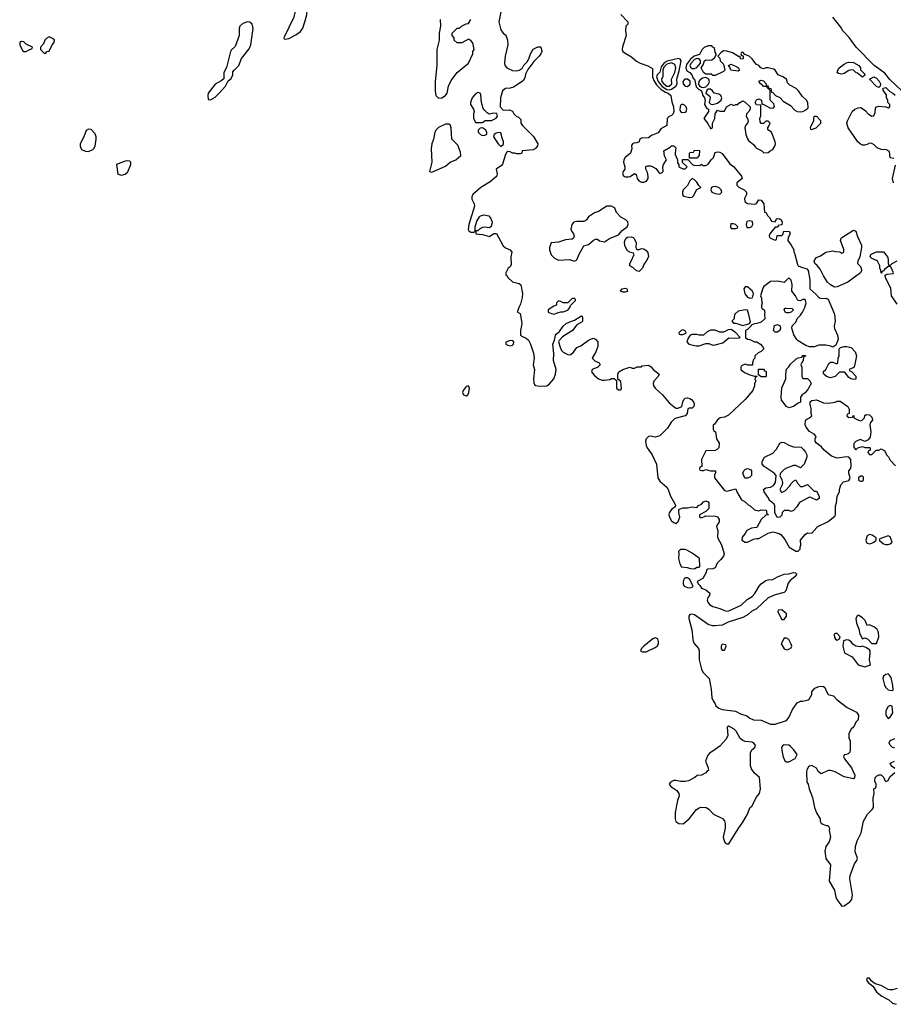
# Model space of a CAD drawing. Header units: inches. Extents: x 2792272 to 2951639, y 860504 to 1033803.
# Tile 1 of 209: x 2930394 to 2937976, y 865860 to 874407. Entities that reach past the tile are written whole.
import ezdxf

# ---------------------------------------------------------------- set-up
doc = ezdxf.new("R2010")
doc.units = ezdxf.units.IN
doc.header["$MEASUREMENT"] = 0
doc.layers.add('C9836', color=7, linetype='Continuous')
doc.layers.add('C9837', color=7, linetype='Continuous')

msp = doc.modelspace()

# ---------------------------------------------------------------- linework, layer by layer
at = {"layer": 'C9836', "color": 4}
for points, elevation in [([(2936444.7, 870000), (2936454.4, 869974.4), (2936451.6, 869911.6), (2936486, 869850), (2936507.7, 869770), (2936502, 869750), (2936479.3, 869720.7), (2936446, 869690), (2936430.7, 869649.3), (2936410, 869642), (2936363.6, 869636.4), (2936354, 869630), (2936352, 869610), (2936323.6, 869556.4), (2936274, 869530), (2936282, 869510), (2936296.9, 869496.9), (2936311.6, 869471.6), (2936350, 869458), (2936384.7, 869430), (2936381, 869410), (2936367.3, 869392.7), (2936360.5, 869370), (2936366.4, 869350), (2936380.5, 869330), (2936410, 869313.7), (2936470, 869296.4), (2936510, 869279.5), (2936530, 869274.4), (2936550, 869276.4), (2936655.2, 869324.8), (2936706.6, 869373.4), (2936750, 869399.3), (2936773.5, 869426.5), (2936812, 869490), (2936829.7, 869510.3), (2936870, 869539.3), (2936890, 869545.5), (2936930, 869547.7), (2936970, 869570.4), (2937030, 869595.3), (2937070, 869598.4), (2937110, 869608), (2937127.1, 869607.1), (2937135.9, 869595.9), (2937136.3, 869590), (2937122, 869570), (2937079.5, 869540.5), (2937063.4, 869516.6), (2937044.4, 869450), (2937030, 869434), (2936950, 869416.2), (2936890, 869389.6), (2936790, 869294.3), (2936747.9, 869272.1), (2936715.6, 869244.4), (2936670, 869218.3), (2936542.6, 869177.4), (2936490, 869151.2), (2936430, 869144.5), (2936405.8, 869145.8), (2936370, 869158.4), (2936250, 869240.5), (2936230, 869247.3), (2936210, 869245.2), (2936201.6, 869230), (2936201.3, 869210), (2936228.5, 869110), (2936234.9, 869030), (2936240.3, 869010), (2936250.4, 868990), (2936284.9, 868950), (2936292.2, 868930), (2936290.3, 868850), (2936310.3, 868770.3), (2936323.6, 868743.6), (2936377.3, 868690), (2936395.1, 868595.1), (2936401.6, 868521.6), (2936413.4, 868493.4), (2936430.7, 868470), (2936436, 868450), (2936461, 868430), (2936490, 868419.5), (2936605.3, 868405.3), (2936650, 868381.6), (2936704.1, 868364.1), (2936730, 868344.9), (2936762, 868330), (2936830, 868327.3), (2936910, 868291.3), (2936950, 868291), (2937050, 868324), (2937069, 868350), (2937101.2, 868418.8), (2937141.5, 868478.5), (2937170, 868491.3), (2937190, 868491.3), (2937236.4, 868503.6), (2937246, 868510), (2937268, 868550), (2937270, 868574), (2937296.4, 868603.6), (2937330, 868618), (2937350, 868621), (2937370, 868618), (2937382, 868610), (2937395.3, 868575.3), (2937411, 868551), (2937456.8, 868536.8), (2937490, 868504.7), (2937576.9, 868436.9), (2937655.3, 868395.3), (2937674, 868370), (2937672, 868330), (2937652, 868310), (2937632, 868270), (2937611.1, 868248.8), (2937591.3, 868210), (2937591.3, 868170), (2937602, 868150), (2937602, 868070), (2937598, 868050), (2937584.7, 868035.3), (2937570, 868028), (2937550, 868026), (2937544.7, 868010), (2937552, 867990), (2937613.4, 867913.4), (2937641, 867850), (2937638, 867830), (2937630, 867818), (2937550, 867834), (2937470, 867879), (2937430, 867889), (2937410, 867888.7), (2937350, 867862), (2937322.7, 867882.7), (2937308.7, 867910), (2937270, 867932.7), (2937250, 867929), (2937238.8, 867921.2), (2937224.5, 867895.5), (2937221.4, 867878.6), (2937226.8, 867790), (2937238, 867770), (2937246.8, 867730), (2937275.8, 867655.8), (2937290.8, 867570), (2937310, 867522), (2937342, 867470), (2937342, 867450), (2937350, 867434), (2937363.6, 867423.6), (2937392.7, 867412.7), (2937410, 867412), (2937422, 867390), (2937418, 867370), (2937431.3, 867310), (2937418, 867270), (2937390.5, 867229.5), (2937380.5, 867190), (2937390, 867124.7), (2937431, 867070), (2937418, 866930), (2937466.8, 866850), (2937476, 866790), (2937486, 866770), (2937530, 866711.3), (2937550, 866716), (2937598, 866750), (2937616.3, 866770), (2937621.6, 866810), (2937598.7, 866950), (2937600.5, 866979.5), (2937639.5, 867080.5), (2937659.3, 867110), (2937665.2, 867130), (2937644.7, 867184.7), (2937649.3, 867230.7), (2937662, 867278), (2937696.2, 867350), (2937716.2, 867450), (2937751.8, 867510), (2937792, 867550), (2937804.5, 867570), (2937801.2, 867650), (2937808.7, 867690), (2937808, 867730), (2937822, 867738), (2937827.3, 867752.7), (2937828, 867770), (2937816.4, 867796.4), (2937818, 867830), (2937830, 867842), (2937850, 867852), (2937870, 867852), (2937894, 867830), (2937902, 867802), (2937910, 867794), (2937930, 867802), (2937945.2, 867834.8), (2937990, 867872)], 4), ([(2936791.1, 870000), (2936790, 869998), (2936746.4, 869993.6), (2936705.4, 869974.6), (2936690, 869946), (2936663.6, 869916.4), (2936662, 869890), (2936690, 869872), (2936710, 869872), (2936763.1, 869896.9), (2936790, 869904.7), (2936810, 869904.7), (2936890, 869951), (2936930, 869961), (2936986.4, 869946.4), (2936998.8, 869938.8), (2937034, 869894), (2937071.3, 869830), (2937130, 869794), (2937150, 869794), (2937167.3, 869812.7), (2937167.3, 869827.3), (2937174.6, 869845.4), (2937169.3, 869890.7), (2937210, 869938), (2937230, 869952), (2937270, 869951.3), (2937312.5, 870000)], 8), ([(2937990, 868085.2), (2937970, 868089.2), (2937949, 868110), (2937939, 868130), (2937949, 868150), (2937990, 868167.7)], 4), ([(2937990, 867908), (2937958, 867930), (2937949, 867950), (2937960.2, 867959.8), (2937986, 867970)], 4), ([(2938010, 865997.2), (2937970, 865986), (2937950, 865985.2), (2937930, 865989), (2937870, 866023.7), (2937819, 866039), (2937784.7, 866064.7), (2937770, 866088), (2937750, 866086), (2937744.7, 866070), (2937758, 866050), (2937799.3, 866019.3), (2937830.4, 865970), (2937850.5, 865950), (2937877.3, 865930), (2937938.4, 865898.4), (2937970, 865870.5), (2938000.4, 865860.4)], 4)]:
    msp.add_lwpolyline(points, dxfattribs=dict(at, elevation=elevation))
for points, elevation in [([(2937770, 869938), (2937750, 869926), (2937738, 869890), (2937742, 869870), (2937750, 869862), (2937770, 869858), (2937790, 869864.7), (2937808.4, 869871.6), (2937826, 869890), (2937826, 869910), (2937793.6, 869933.6)], 8), ([(2937930, 869928), (2937858, 869902), (2937854, 869890), (2937890, 869858), (2937910, 869851.3), (2937930, 869851.3), (2937950, 869858), (2937967.3, 869872.7), (2937950, 869918)], 8), ([(2936168.9, 869808.8), (2936130, 869808.7), (2936111.3, 869790), (2936114.8, 869770), (2936110.8, 869730), (2936123.5, 869683.5), (2936138, 869658), (2936187.3, 869652.7), (2936216.4, 869643.6), (2936250, 869642), (2936270, 869654), (2936290, 869654), (2936298, 869662), (2936295.3, 869730), (2936230, 869778), (2936183.1, 869803.1)], 4), ([(2936190, 869562), (2936170, 869562), (2936158, 869550), (2936151.1, 869528.8), (2936151, 869510), (2936161, 869490), (2936190, 869477.3), (2936210, 869476), (2936230, 869482), (2936238, 869490), (2936236.4, 869496.4), (2936208, 869550)], 4), ([(2937010, 869286), (2936978, 869282), (2936974, 869270), (2937002, 869210), (2937010, 869202), (2937030, 869202), (2937048, 869230), (2937048, 869250)], 8), ([(2937676.5, 869236.5), (2937664, 869236), (2937650.9, 869209.1), (2937656.3, 869170), (2937678.8, 869110), (2937682.8, 869082.8), (2937710, 869034), (2937730, 869042), (2937752, 869032), (2937790, 868992), (2937830, 868992), (2937851.8, 869050), (2937847, 869090), (2937835.1, 869115.1), (2937813.8, 869133.8), (2937770, 869154), (2937750, 869148), (2937731.8, 869191.8), (2937710, 869215.3)], 8), ([(2937490, 869078), (2937470, 869078), (2937462, 869070), (2937465.4, 869045.4), (2937474, 869030), (2937490, 869022), (2937510, 869034), (2937515.3, 869050)], 8), ([(2935910, 869041.2), (2935890, 869032.7), (2935811.3, 868970), (2935792, 868950), (2935782, 868930), (2935799.6, 868919.6), (2935830, 868921), (2935910, 868957.3), (2935925.2, 868970), (2935938, 868990), (2935939.3, 869010), (2935932.1, 869032.1)], 4), ([(2936490, 868986), (2936482, 868970), (2936482, 868950), (2936490, 868934), (2936510, 868934), (2936526, 868970), (2936522, 868982)], 8), ([(2937050, 869038), (2937030, 869038), (2937002, 868990), (2937030, 868944.7), (2937050, 868938), (2937070, 868942), (2937090, 868954), (2937095.3, 868970), (2937090, 868986), (2937068.4, 869028.4)], 8), ([(2937570, 869024), (2937544.7, 869015.3), (2937538, 868970), (2937552, 868910), (2937618, 868878), (2937670, 868806.8), (2937730, 868791), (2937770, 868804.7), (2937778, 868810), (2937769, 868850), (2937775.3, 868910), (2937775.3, 868930), (2937770, 868938), (2937739, 868959), (2937710, 868968.7), (2937690, 868964), (2937650, 868968.7), (2937625.6, 868985.6), (2937610, 869008), (2937590, 869022)], 8), ([(2937930, 868728), (2937910, 868722), (2937890.9, 868709.1), (2937884, 868690), (2937898.8, 868630), (2937910, 868611.3), (2937930, 868591.3), (2937970, 868584.7), (2937974, 868590), (2937973.2, 868626.8), (2937956.5, 868696.5), (2937940.4, 868720.4)], 8), ([(2937950, 868455.3), (2937930, 868446), (2937911.6, 868408.4), (2937912, 868370), (2937930, 868342), (2937950, 868352), (2937973.2, 868390), (2937967.3, 868447.3)], 8), ([(2936550, 868275.1), (2936533.4, 868266.6), (2936538.5, 868190), (2936522.2, 868157.8), (2936470, 868101.6), (2936410, 868057.2), (2936379.6, 868040.4), (2936363.5, 868016.5), (2936344.7, 867970), (2936370, 867914), (2936371, 867890), (2936358, 867882), (2936350, 867868.7), (2936310, 867848.7), (2936272.7, 867847.3), (2936254, 867830), (2936199.8, 867800.2), (2936170, 867793.2), (2936130, 867793.2), (2936090, 867804), (2936070, 867802.7), (2936041, 867790), (2936031, 867770), (2936046, 867750), (2936096, 867716), (2936115.5, 867690), (2936118.4, 867670), (2936103.7, 867630), (2936084, 867524), (2936082.8, 867470), (2936090, 867446), (2936114, 867430), (2936151.9, 867428.1), (2936205.2, 867470), (2936268.2, 867551.8), (2936290, 867566), (2936308.3, 867571.7), (2936351, 867570), (2936374.7, 867554.7), (2936414.8, 867510), (2936493.1, 867473.1), (2936512, 867452), (2936517.1, 867430), (2936517.1, 867390), (2936498.8, 867310), (2936511.1, 867271.2), (2936519.6, 867259.6), (2936530, 867252), (2936550, 867252), (2936630, 867384.7), (2936670, 867441), (2936709.3, 867510), (2936730, 867564.7), (2936750, 867584.7), (2936785.6, 867654.4), (2936816, 867690), (2936824, 867730), (2936815.3, 867830), (2936768.9, 867868.8), (2936744.7, 867904.7), (2936735.3, 867930), (2936736.4, 868043.6), (2936748, 868070), (2936775.3, 868090), (2936779, 868110), (2936764, 868130), (2936750, 868137), (2936690, 868141.2), (2936670, 868149.2), (2936648.2, 868168.2), (2936612.8, 868230), (2936595.1, 868250)], 4), ([(2937030, 868114), (2937015.3, 868104.7), (2937006.8, 868090), (2937010.7, 868050), (2937020.7, 868010), (2937035.3, 867975.3), (2937050, 867964.7), (2937070, 867964.7), (2937124.7, 867995.3), (2937142, 868030), (2937113.2, 868070), (2937080.9, 868100.9), (2937070, 868109)], 4)]:
    msp.add_lwpolyline(points, close=True, dxfattribs=dict(at, elevation=elevation))
at = {"layer": 'C9837', "color": 4}
for points, elevation in [([(2932830, 874588), (2932810, 874588), (2932790, 874578), (2932770.9, 874549.1), (2932767.3, 874530), (2932780.5, 874470), (2932773, 874430), (2932686.8, 874250), (2932690, 874242), (2932699.6, 874239.6), (2932730, 874244.9), (2932790, 874275.5), (2932830, 874305.5), (2932850, 874334.8), (2932869.4, 874389.4), (2932886, 874450), (2932889.2, 874490), (2932863.1, 874563.1), (2932850, 874578)], 4), ([(2932370, 874389.2), (2932330, 874374), (2932304.7, 874350), (2932298, 874330), (2932298, 874270), (2932265.4, 874174.6), (2932230, 874142), (2932222.8, 874130), (2932187.7, 873992.3), (2932166, 873950), (2932164.7, 873895.3), (2932144, 873876), (2932090, 873848.7), (2932031, 873770), (2932026, 873750), (2932030, 873714), (2932050, 873711.3), (2932070, 873722.8), (2932090, 873734.8), (2932125.2, 873770), (2932179, 873830), (2932202, 873878), (2932230, 873896), (2932245.2, 873930), (2932245.2, 873954.8), (2932255.3, 873970), (2932297.2, 874010), (2932319, 874070), (2932385.4, 874154.6), (2932400.7, 874190), (2932421.6, 874330), (2932412, 874370), (2932390, 874386)], 4), ([(2930410, 874218), (2930394, 874210), (2930394, 874190), (2930419.6, 874139.6), (2930430, 874132), (2930450, 874132), (2930470, 874142), (2930502, 874158), (2930506, 874170), (2930450, 874195.3), (2930430, 874214)], 4), ([(2930650, 874258), (2930630, 874248), (2930612, 874230), (2930602, 874198), (2930574, 874170), (2930574, 874150), (2930610, 874114), (2930622, 874118), (2930628.4, 874131.6), (2930650, 874134), (2930675.3, 874190), (2930694, 874210), (2930695.3, 874230), (2930690, 874238)], 4), ([(2936400.4, 874180.4), (2936370, 874179.5), (2936334.4, 874165.6), (2936314.1, 874145.9), (2936294.8, 874105.2), (2936249, 874091), (2936216.2, 874063.8), (2936181.5, 874018.5), (2936175.5, 873990), (2936184.1, 873964.1), (2936210.7, 873950), (2936228.4, 873930), (2936240.2, 873900.2), (2936250.3, 873890), (2936264.5, 873824.5), (2936284.1, 873804.1), (2936311.8, 873790), (2936321.5, 873750), (2936337.4, 873730), (2936342.6, 873710), (2936337.6, 873670), (2936357.5, 873637.5), (2936371, 873630), (2936372, 873610), (2936332, 873550), (2936366.8, 873506.8), (2936370, 873494), (2936382, 873482), (2936390, 873462), (2936396.4, 873463.6), (2936406, 873470), (2936406, 873510), (2936428, 873550), (2936428.7, 873591.3), (2936450, 873622), (2936470, 873614), (2936510, 873614), (2936528.9, 873651.1), (2936570, 873674), (2936590, 873662), (2936608.4, 873671.6), (2936627.3, 873672.7), (2936636.4, 873683.6), (2936670, 873702), (2936690, 873692), (2936734, 873650), (2936734, 873630), (2936722, 873610), (2936702, 873590), (2936698, 873570), (2936712, 873550), (2936716.9, 873523.1), (2936712, 873510), (2936692, 873490), (2936686, 873470), (2936694.8, 873410), (2936710, 873372), (2936718.8, 873358.8), (2936763.6, 873323.6), (2936779.6, 873299.6), (2936790, 873292), (2936834, 873270), (2936852.7, 873252.7), (2936890, 873254), (2936906, 873270), (2936930, 873282), (2936948.7, 873310), (2936953.2, 873330), (2936950, 873346), (2936918, 873430), (2936886, 873450), (2936886, 873470), (2936896.4, 873483.6), (2936906, 873510), (2936890, 873526), (2936870, 873526), (2936850, 873506), (2936830, 873506), (2936820.4, 873520.4), (2936818, 873550), (2936827.3, 873572.7), (2936826, 873666), (2936788.4, 873668.4), (2936778, 873690), (2936789, 873711), (2936810, 873721), (2936831.3, 873710), (2936834, 873674), (2936846, 873674), (2936910, 873638), (2936936.4, 873643.6), (2936946, 873654), (2936938, 873678), (2936908.7, 873710), (2936906, 873790), (2936902, 873802), (2936886, 873810), (2936882, 873822), (2936868, 873828), (2936850, 873828.7), (2936840.4, 873840.4), (2936822, 873850), (2936810, 873874), (2936830, 873882), (2936850, 873878), (2936872, 873850), (2936874, 873834), (2936890, 873832), (2936894, 873814), (2936912, 873810), (2936918, 873778), (2936930, 873774), (2936954, 873750), (2936990, 873732), (2937020.7, 873700.7), (2937083.5, 873663.5), (2937122.5, 873622.5), (2937142, 873610), (2937170, 873607.3), (2937190, 873611), (2937216.4, 873623.6), (2937238, 873642), (2937234, 873690), (2937224, 873710), (2937184.1, 873744.1), (2937153.2, 873790), (2937133.2, 873810), (2937079.3, 873839.3), (2937059, 873859), (2937048, 873890), (2937018, 873910), (2936975.3, 873930), (2936950, 873968), (2936938, 873978), (2936890, 873989), (2936870, 873988.7), (2936850, 873982), (2936826, 873990), (2936808.7, 874008.7), (2936790, 874018), (2936770, 874038), (2936750, 874068), (2936726, 874090), (2936686, 874106), (2936670, 874126), (2936658, 874122), (2936654, 874110), (2936658, 874098), (2936674, 874094), (2936674, 874070), (2936670, 874066), (2936650, 874068), (2936647.3, 874087.3), (2936632.7, 874087.3), (2936580.2, 874120.2), (2936530, 874135.3), (2936503.6, 874136.4), (2936479.6, 874120.4), (2936454, 874090), (2936470, 874074), (2936472, 874050), (2936502, 874022), (2936514, 873970), (2936503.6, 873956.4), (2936430, 873922), (2936410, 873924), (2936395.3, 873935.3), (2936350, 873934.7), (2936339.8, 873939.8), (2936329, 873949), (2936309.8, 873990), (2936325.1, 874014.9), (2936337.6, 874050), (2936350, 874059.5), (2936384.7, 874055.3), (2936400.1, 874059.9), (2936422.9, 874077.1), (2936438, 874102), (2936438, 874110), (2936430, 874126), (2936424, 874164), (2936409, 874170)], 12), ([(2936111.5, 874071.5), (2936013.7, 874046.3), (2935987.7, 874032.3), (2935961.1, 873998.9), (2935948.5, 873951.5), (2935927.8, 873930), (2935920.2, 873910), (2935936.6, 873870), (2935970, 873827.9), (2936010, 873801.7), (2936030, 873799.1), (2936050, 873803.8), (2936088.6, 873830), (2936099.8, 873850), (2936098.3, 873890), (2936117.6, 873962.4), (2936134, 874050), (2936124.8, 874064.8)], 12), ([(2936050, 874032.1), (2936010, 874021.9), (2935983.8, 873996.2), (2935974.9, 873970), (2935976, 873910), (2935964.6, 873890), (2935967.5, 873870), (2935984.4, 873850), (2936010, 873830.4), (2936030, 873829.4), (2936052.8, 873850), (2936052.2, 873890), (2936080.9, 873950), (2936089.9, 873990), (2936079.3, 874019.3)], 16), ([(2936270, 874070.5), (2936250, 874060.5), (2936220.5, 874030), (2936211, 874010), (2936215, 873995), (2936230, 873985.2), (2936250, 873984.2), (2936270, 873992.8), (2936302, 874030), (2936303.4, 874050), (2936290, 874068.1)], 16), ([(2936630, 873962), (2936566, 873970), (2936556.4, 873996.4), (2936546, 874010), (2936570, 874022), (2936630, 873992), (2936642, 873970)], 12), ([(2937710, 873909), (2937664, 873944), (2937649.4, 873949.4), (2937629.2, 873969.2), (2937613.2, 873973.2), (2937590, 873966), (2937550, 873939), (2937530, 873934), (2937501.2, 873941.2), (2937489.2, 873950), (2937494, 873970), (2937506, 873990), (2937550, 874022), (2937570, 874033.4), (2937590, 874038), (2937630, 874034.9), (2937678, 874010), (2937691.3, 873990), (2937692, 873972), (2937730, 873934), (2937730, 873926)], 8), ([(2936167.9, 873892.1), (2936148.9, 873871.1), (2936152.8, 873850), (2936170, 873830.3), (2936190, 873827.4), (2936212.9, 873847.1), (2936213.7, 873873.7), (2936191, 873891)], 12), ([(2936350, 873905.6), (2936319.2, 873900.8), (2936296.4, 873883.6), (2936289, 873871), (2936285.7, 873845.7), (2936293.1, 873833.1), (2936310, 873821.6), (2936330, 873819.2), (2936350, 873824), (2936373.2, 873846.8), (2936380.2, 873870), (2936376, 873890)], 16), ([(2937850, 873818), (2937830, 873828), (2937768, 873890), (2937806, 873910), (2937830, 873901), (2937853, 873873), (2937864.7, 873850), (2937862, 873830)], 8), ([(2934370, 873775.1), (2934350, 873765.2), (2934322, 873730), (2934305.5, 873690), (2934307.7, 873670), (2934331.3, 873630), (2934338, 873610), (2934332, 873590), (2934332.7, 873552.7), (2934350, 873514), (2934410, 873514), (2934432.7, 873532.7), (2934490, 873532), (2934530, 873552), (2934542, 873570), (2934534, 873594), (2934510, 873597.2), (2934468.4, 873588.4), (2934450, 873598), (2934425.2, 873625.2), (2934417.2, 873637.2), (2934402.7, 873690), (2934395.9, 873755.9), (2934390, 873768.7)], 4), ([(2936390, 873803.7), (2936370, 873803.5), (2936361.9, 873798.1), (2936350.2, 873770), (2936382.6, 873742.6), (2936386.7, 873730), (2936378.5, 873690), (2936382.6, 873682.6), (2936393.7, 873673.7), (2936410, 873670.1), (2936450, 873683), (2936481.9, 873710), (2936486.7, 873730), (2936479.9, 873750), (2936462.2, 873762.2), (2936421.6, 873770), (2936407.6, 873790)], 16), ([(2936146.6, 873673.4), (2936130, 873664.5), (2936125, 873655), (2936124.1, 873624.1), (2936130.3, 873610.3), (2936143.2, 873603.2), (2936170, 873603.8), (2936177, 873610), (2936184, 873630), (2936178.3, 873650), (2936165.2, 873665.2)], 12), ([(2937310, 873566), (2937290, 873566), (2937284.7, 873555.3), (2937284.7, 873530), (2937254, 873470), (2937258, 873458), (2937270, 873454), (2937290, 873462), (2937306, 873470), (2937346, 873510), (2937346, 873530), (2937326, 873550), (2937322, 873562)], 12), ([(2930990, 873458), (2930970, 873446), (2930951.3, 873390), (2930918, 873330), (2930918, 873310), (2930930, 873282), (2930965.4, 873265.4), (2930990, 873264.7), (2931030, 873282), (2931038, 873290), (2931048, 873310), (2931059, 873370), (2931059, 873390), (2931050, 873418), (2931013.6, 873453.6)], 4), ([(2934090, 873500.7), (2934027.9, 873472.1), (2934007.3, 873450), (2933996.3, 873430), (2933984.4, 873370), (2933970.4, 873330), (2933964.9, 873290), (2933970.6, 873170), (2933952, 873090), (2933970, 873084), (2934090, 873137.3), (2934129.6, 873170.4), (2934178, 873190), (2934221.2, 873230), (2934218.9, 873258.9), (2934198, 873318), (2934145.2, 873370), (2934139.5, 873470), (2934132.3, 873490), (2934119.1, 873499.1)], 4), ([(2934410, 873468), (2934390, 873466), (2934372.7, 873447.3), (2934372, 873430), (2934392, 873410), (2934410, 873401), (2934430, 873404.7), (2934447.3, 873412.7), (2934448, 873430), (2934438, 873450)], 4), ([(2934550, 873428), (2934530, 873422), (2934512, 873410), (2934504.7, 873390), (2934546.8, 873330), (2934570, 873307.3), (2934593.6, 873326.4), (2934594, 873350), (2934584, 873370), (2934570, 873426)], 4), ([(2936206, 873206), (2936206, 873250), (2936210, 873254), (2936242, 873258), (2936250, 873274), (2936292.7, 873272.7), (2936291.1, 873228.9), (2936270, 873206)], 8), ([(2931330, 873182), (2931310, 873179), (2931234, 873150), (2931246, 873066), (2931278, 873058), (2931310, 873066.8), (2931333.6, 873086.4), (2931358, 873150), (2931358, 873170), (2931350, 873178)], 4), ([(2936230, 873028), (2936210, 873008), (2936190.8, 872969.2), (2936151, 872930), (2936146, 872910), (2936146.8, 872886.8), (2936156, 872876), (2936210, 872862.8), (2936230, 872866), (2936242, 872878), (2936270, 872934), (2936306, 872950), (2936288, 872968), (2936270, 872998), (2936250, 873018)], 8), ([(2936430, 872959.3), (2936410, 872957.2), (2936398, 872950), (2936392, 872930), (2936402, 872910), (2936430, 872898), (2936470, 872892), (2936488, 872910), (2936482, 872930), (2936462, 872950)], 8), ([(2935530, 872788), (2935490, 872788), (2935418, 872742), (2935382, 872730), (2935330, 872695.3), (2935310, 872668), (2935290, 872655.3), (2935230, 872656), (2935202, 872650), (2935184.7, 872630), (2935178, 872590), (2935186, 872570), (2935201, 872550), (2935206, 872530), (2935201, 872510), (2935190, 872501.2), (2935130, 872497.2), (2935070, 872475.3), (2935006, 872470), (2934991, 872430), (2934991, 872410), (2935006.4, 872366.4), (2935036.9, 872336.9), (2935070, 872321), (2935166, 872326), (2935210, 872311.3), (2935230, 872322), (2935249.3, 872370.7), (2935290, 872444.7), (2935330, 872456), (2935370, 872491.3), (2935390, 872502), (2935410, 872502), (2935427.1, 872487.1), (2935470, 872478.8), (2935512.5, 872507.5), (2935590, 872540.7), (2935623.3, 872576.7), (2935666, 872610), (2935676, 872630), (2935671.7, 872651.7), (2935654, 872670), (2935612.3, 872692.3), (2935574.6, 872734.6), (2935558, 872770), (2935550, 872778)], 8), ([(2936730, 872662), (2936705.4, 872654.6), (2936698, 872630), (2936704.7, 872604.7), (2936730, 872604.7), (2936748.4, 872611.6), (2936758, 872630), (2936755.3, 872655.3)], 8), ([(2936590, 872635.3), (2936565.4, 872634.6), (2936562, 872610), (2936570, 872594), (2936610, 872594), (2936622, 872598), (2936626, 872610), (2936606, 872630)], 8), ([(2937467, 872087), (2937430, 872106.6), (2937403.7, 872130), (2937370, 872184), (2937342.5, 872242.5), (2937314.8, 872274.8), (2937295.3, 872290), (2937288.9, 872311.1), (2937294.6, 872325.4), (2937310, 872342), (2937343.1, 872356.9), (2937390, 872390.8), (2937450, 872402), (2937470, 872394), (2937511.6, 872391.6), (2937530, 872382), (2937546, 872390), (2937547.3, 872412.7), (2937519, 872490), (2937524, 872510), (2937537, 872523), (2937630, 872580.7), (2937650.4, 872570.4), (2937664.4, 872524.4), (2937700.4, 872450), (2937700.4, 872430), (2937684.9, 872350), (2937666.8, 872310), (2937666, 872290), (2937690, 872264.7), (2937697.3, 872250), (2937699.1, 872230), (2937690, 872209.3), (2937582.8, 872130), (2937490, 872089.3)], 8), ([(2935750, 872414), (2935770, 872414), (2935790, 872422), (2935810, 872418), (2935830, 872404.7), (2935846.4, 872386.4), (2935851, 872350), (2935831, 872310), (2935812.8, 872287.2), (2935800.5, 872250), (2935770, 872220.7), (2935746.5, 872226.5), (2935715.1, 872255.1), (2935688.7, 872270), (2935689, 872290), (2935702, 872310), (2935726, 872370), (2935722, 872382), (2935690, 872388), (2935670, 872402), (2935650, 872438), (2935643.7, 872470), (2935647, 872490), (2935657.2, 872510), (2935670, 872520.7), (2935702.8, 872522.8), (2935717.3, 872517.3), (2935727.1, 872507.1), (2935744.7, 872470), (2935742, 872430)], 4), ([(2935630, 872040.9), (2935608.7, 872050), (2935622, 872070), (2935650, 872075.5), (2935664.7, 872070), (2935670, 872049), (2935650, 872040.9)], 4), ([(2936710, 872088.7), (2936690, 872088), (2936678, 872070), (2936686.8, 872026.8), (2936710, 871998), (2936730, 871991.3), (2936750, 871994), (2936756.4, 872003.6), (2936762, 872030), (2936752.5, 872052.5)], 8), ([(2935210, 871986), (2935190, 871986), (2935151.6, 871948.4), (2935110, 871949), (2935090, 871962), (2935070, 871968), (2935052, 871950), (2935052, 871930), (2935030, 871922), (2934982, 871890), (2934982, 871870), (2935010, 871856), (2935030, 871851), (2935070, 871864.7), (2935090, 871871.3), (2935110, 871871), (2935150, 871884.9), (2935169, 871910), (2935173.6, 871926.4), (2935218, 871970), (2935218, 871978)], 8), ([(2936690, 871888), (2936630, 871878), (2936602, 871850), (2936594, 871830), (2936594, 871810), (2936574, 871790), (2936590, 871774), (2936610, 871774), (2936670, 871752), (2936710, 871764.7), (2936728.7, 871771.3), (2936735.3, 871784.7), (2936720.4, 871860.4), (2936710, 871886)], 8), ([(2937070, 871862), (2937050, 871864), (2937038, 871870), (2937028.9, 871891.1), (2937038, 871902), (2937050, 871904.7), (2937099.6, 871899.6), (2937111.1, 871888.9), (2937090, 871868.7)], 8), ([(2936150, 871715.3), (2936134, 871710), (2936114, 871690), (2936118, 871678), (2936130, 871674), (2936150, 871674), (2936170, 871682), (2936178, 871690), (2936170, 871706)], 8), ([(2936570, 871718), (2936543.6, 871716.4), (2936503.6, 871696.4), (2936470, 871694), (2936430, 871712.7), (2936390, 871712.7), (2936361.4, 871698.6), (2936330, 871668.7), (2936290, 871668.7), (2936270, 871675.3), (2936230, 871675.3), (2936214, 871670), (2936196.9, 871643.1), (2936184.7, 871610), (2936202, 871590), (2936264.7, 871575.3), (2936290, 871576), (2936350, 871596), (2936375.3, 871595.3), (2936410, 871582), (2936430, 871584.7), (2936496.5, 871603.5), (2936550, 871644.7), (2936630, 871642), (2936646, 871650), (2936608, 871690)], 8), ([(2936950, 871695.3), (2936935.3, 871710), (2936946, 871754), (2936970, 871762), (2936994, 871750), (2936998, 871730), (2936990, 871709), (2936970, 871695.3)], 8), ([(2934650, 871621.2), (2934612.7, 871607.3), (2934612, 871590), (2934630, 871581), (2934650, 871576), (2934670, 871582.8), (2934679, 871590), (2934682, 871610), (2934670, 871619)], 4), ([(2937635.3, 871284.7), (2937608, 871290), (2937590, 871302), (2937560.4, 871340.4), (2937548.4, 871348.4), (2937510, 871348), (2937470, 871309), (2937430, 871299.3), (2937395.3, 871310), (2937373.2, 871330), (2937366, 871350), (2937390, 871372), (2937416.4, 871423.6), (2937430, 871434), (2937450, 871434), (2937476.4, 871423.6), (2937490, 871422), (2937493.6, 871426.4), (2937498, 871470), (2937506, 871490), (2937506, 871550), (2937518, 871562), (2937548.9, 871571.1), (2937568.9, 871571.1), (2937610, 871561), (2937644.5, 871524.5), (2937656, 871490), (2937638, 871402), (2937632.7, 871387.3), (2937594, 871370), (2937598, 871358), (2937612.7, 871352.7), (2937650, 871314), (2937650, 871288)], 8), ([(2937070, 871039), (2937050, 871049), (2937005.4, 871105.4), (2937002.7, 871130), (2937009.3, 871210.7), (2937042, 871290), (2937042, 871330), (2937050, 871374), (2937070, 871394), (2937083.1, 871416.9), (2937130, 871462), (2937150, 871472), (2937182, 871478), (2937190, 871492), (2937210, 871494), (2937212.7, 871487.3), (2937198, 871482), (2937194, 871450), (2937183.6, 871436.4), (2937174, 871410), (2937182, 871390), (2937182, 871310), (2937190, 871294), (2937232.7, 871292.7), (2937252.7, 871272.7), (2937262, 871250), (2937236.9, 871203.1), (2937210.7, 871169.3), (2937184.7, 871150), (2937171.3, 871130), (2937170, 871086), (2937150, 871078), (2937110, 871049.2)], 8), ([(2936830, 871306), (2936806, 871326), (2936807.3, 871372.7), (2936850, 871374), (2936858, 871358), (2936872.7, 871352.7), (2936874, 871310), (2936870, 871306)], 8), ([(2934290, 871228), (2934270, 871224), (2934242, 871190), (2934237.3, 871170), (2934246, 871150), (2934270, 871142.8), (2934282, 871150), (2934293.2, 871170), (2934299, 871210)], 4), ([(2937170, 870518), (2937130, 870538), (2937110, 870538), (2937050, 870515.3), (2937030, 870502), (2936998, 870470), (2936992, 870450), (2937010, 870414), (2937014.8, 870390), (2937011.1, 870368.8), (2936992, 870330), (2937002, 870310), (2937010, 870302), (2937040.4, 870319.6), (2937079, 870361), (2937090, 870382), (2937110, 870402), (2937130, 870414), (2937143.6, 870383.6), (2937170, 870354), (2937190, 870354), (2937231.6, 870371.6), (2937290, 870314), (2937310, 870314), (2937331.6, 870271.6), (2937331.6, 870251.6), (2937310, 870238), (2937260.4, 870260.4), (2937250, 870262), (2937230, 870255.3), (2937162.8, 870217.2), (2937139.8, 870180.2), (2937110, 870148), (2937090, 870138), (2937070, 870148), (2937030, 870148), (2937012, 870130), (2937010, 870106), (2936990, 870088), (2936967.3, 870087.3), (2936948, 870130), (2936948.9, 870188.8), (2936943.1, 870203.1), (2936898, 870238), (2936895.3, 870250), (2936855.3, 870310), (2936849, 870330), (2936870, 870344.7), (2936909.3, 870350.7), (2936937.2, 870362.8), (2936954, 870390), (2936958, 870450), (2936942, 870470), (2936854, 870530), (2936839, 870550), (2936839, 870570), (2936845.2, 870590), (2936859, 870610), (2936930, 870646), (2936961.5, 870678.5), (2936990, 870731), (2937010, 870741), (2937030, 870736), (2937070, 870714), (2937110, 870698.8), (2937175.3, 870695.3), (2937197.3, 870677.3), (2937214, 870654), (2937224.7, 870630), (2937226, 870610), (2937202, 870550)], 8), ([(2936688, 870428), (2936668.7, 870470), (2936678, 870490), (2936694.6, 870505.4), (2936710, 870511.3), (2936738.8, 870498.8), (2936744.7, 870490), (2936746, 870470), (2936744.7, 870450), (2936730, 870435.3), (2936710, 870428)], 8), ([(2937710, 870446), (2937690, 870446), (2937674, 870430), (2937674, 870410), (2937690, 870402), (2937710, 870402), (2937718, 870410), (2937716.4, 870436.4)], 8)]:
    msp.add_lwpolyline(points, close=True, dxfattribs=dict(at, elevation=elevation))
for points, elevation in [([(2934574, 874490), (2934553, 874390), (2934570, 874318), (2934590, 874291.3), (2934613.2, 874273.2), (2934627.7, 874230), (2934630.7, 874190), (2934608.6, 874091.4), (2934602, 874030), (2934604, 874010), (2934621, 873990), (2934670, 873965.5), (2934710, 873963), (2934728.7, 873970), (2934754.8, 873985.2), (2934770, 874011.3), (2934799.3, 874040.7), (2934813.2, 874066.8), (2934826, 874110), (2934850, 874150.7), (2934890, 874171.3), (2934910, 874172), (2934919.6, 874159.6), (2934924.7, 874130), (2934918, 874110), (2934902.8, 874090), (2934855.5, 874044.5), (2934804, 873976), (2934784.4, 873935.6), (2934777, 873903), (2934762.8, 873877.2), (2934678.4, 873821.6), (2934650, 873812.3), (2934610.7, 873809.3), (2934584.7, 873790), (2934565.5, 873730), (2934564.7, 873650), (2934590, 873622), (2934643.6, 873623.6), (2934670, 873612), (2934682, 873590), (2934702, 873570), (2934722, 873562), (2934742, 873542), (2934744.7, 873510), (2934758, 873490), (2934854.6, 873394.6), (2934890.4, 873330.4), (2934888, 873312), (2934870, 873289), (2934850, 873278), (2934754, 873270), (2934752, 873250), (2934736.9, 873243.1), (2934710, 873242), (2934690, 873248.7), (2934670, 873249), (2934650, 873259), (2934630, 873262), (2934622.8, 873257.2), (2934610, 873238), (2934585.3, 873154.7), (2934576.9, 873143.1), (2934530.4, 873110), (2934537.4, 873070), (2934532.4, 873047.6), (2934478.6, 873001.4), (2934396.4, 872950), (2934326.9, 872890), (2934318, 872870), (2934318.5, 872850), (2934337, 872810), (2934341.3, 872790), (2934290.7, 872630.7), (2934286.2, 872586.2), (2934293.4, 872573.4), (2934310, 872562.8), (2934338, 872562), (2934348.4, 872571.6), (2934347, 872610), (2934361.3, 872658.7), (2934383.6, 872696.4), (2934394.5, 872705.5), (2934426.3, 872713.7), (2934465.5, 872705.5), (2934483, 872683), (2934494, 872650), (2934487.1, 872612.9), (2934470, 872601.2), (2934430, 872605.2), (2934410, 872602.7), (2934384.7, 872590), (2934370, 872575.3), (2934363.6, 872576.4), (2934354, 872570), (2934354, 872550), (2934410, 872542.8), (2934470, 872526.8), (2934510, 872552), (2934531.3, 872551.3), (2934590, 872444.7), (2934610, 872426), (2934650.9, 872410.9), (2934664.7, 872390), (2934656, 872350), (2934658.5, 872281.5), (2934650, 872262), (2934632, 872250), (2934612, 872210), (2934612.7, 872192.7), (2934624.7, 872184.7), (2934631.3, 872170), (2934670.6, 872130.6), (2934730, 872117.3), (2934744.5, 872104.5), (2934756.4, 872030), (2934754.6, 871994.6), (2934741.4, 871938.6), (2934726, 871910), (2934714, 871874), (2934714, 871870), (2934736.9, 871856.9), (2934750.5, 871789.5), (2934752.8, 871767.2), (2934740.7, 871710), (2934741, 871670), (2934756.8, 871656.8), (2934790, 871642.8), (2934810, 871626), (2934828, 871590), (2934852.1, 871512.1), (2934859.1, 871470), (2934850.8, 871410), (2934860.7, 871370), (2934852.2, 871290), (2934855.2, 871255.2), (2934861.1, 871241.1), (2934872.8, 871232.8), (2934906.6, 871226.6), (2934970, 871228.8), (2934993.5, 871246.5), (2935029.6, 871290), (2935044.5, 871330), (2935049.2, 871370), (2935025.6, 871450), (2935029.6, 871510), (2935020.5, 871590), (2935034.8, 871625.2), (2935045.1, 871670), (2935050, 871678.8), (2935078.4, 871701.6), (2935110, 871746.8), (2935137.2, 871770), (2935170, 871786), (2935210, 871798), (2935270, 871838), (2935275.3, 871835.3), (2935279.8, 871819.8), (2935278.8, 871790), (2935274.9, 871785.1), (2935230, 871757.2), (2935190.8, 871710), (2935104.7, 871655.3), (2935076.3, 871623.7), (2935070.7, 871610), (2935083.4, 871563.4), (2935095.3, 871535.3), (2935110, 871520.5), (2935150, 871502), (2935170, 871498.8), (2935178, 871502), (2935199.5, 871520.5), (2935230, 871561), (2935263.7, 871576.3), (2935330, 871624.7), (2935370, 871642), (2935379.6, 871639.6), (2935390, 871634), (2935411.3, 871610), (2935411, 871571), (2935394.4, 871525.6), (2935362, 871470), (2935386.4, 871446.4), (2935422, 871430), (2935431, 871410), (2935412, 871390), (2935362, 871370), (2935358, 871350), (2935380.7, 871320.7), (2935418, 871290), (2935450, 871279.1), (2935470, 871279.1), (2935516.5, 871283.5), (2935530, 871292), (2935552, 871292), (2935574, 871274), (2935574, 871210), (2935590, 871194), (2935610, 871194), (2935618, 871210), (2935610, 871266), (2935586, 871286), (2935584, 871330), (2935595.3, 871350), (2935629.3, 871370.7), (2935690, 871392), (2935710, 871382), (2935730, 871382), (2935752.7, 871392.7), (2935790, 871394), (2935796.4, 871403.6), (2935850, 871407.3), (2935873.4, 871393.4), (2935891.3, 871370), (2935944.7, 871330), (2935936, 871310), (2935898.8, 871270), (2935890.8, 871250), (2935894.8, 871230), (2935908.4, 871208.4), (2935973.4, 871150), (2936030, 871082), (2936090, 871036.3), (2936110, 871034), (2936142, 871050), (2936149.2, 871090), (2936157.2, 871110), (2936170, 871122.8), (2936190, 871124), (2936210, 871118), (2936226, 871110), (2936240.7, 871090), (2936246.8, 871070), (2936244.7, 871050), (2936230, 871035.3), (2936205.4, 871034.6), (2936191.6, 871028.4), (2936186.8, 870990), (2936170.4, 870969.6), (2936090.7, 870949.3), (2936078, 870942), (2936047.5, 870912.5), (2936017, 870863), (2935950, 870795.1), (2935910, 870782.7), (2935870, 870793.2), (2935850, 870788.7), (2935831.3, 870770), (2935824, 870750), (2935830.8, 870710), (2935839.1, 870690), (2935884.4, 870630), (2935920.7, 870550), (2935932.4, 870430), (2935950, 870403), (2936010.3, 870350.3), (2936023, 870330), (2936042.8, 870270), (2936078, 870210), (2936084.7, 870190), (2936082, 870178), (2936050, 870155.3), (2936030, 870126), (2936026.8, 870110), (2936030, 870094), (2936050, 870058), (2936070, 870042), (2936090, 870034), (2936108.4, 870051.6), (2936122, 870090), (2936115.3, 870130), (2936115.3, 870150), (2936120.2, 870159.8), (2936150, 870171.3), (2936190, 870171.3), (2936230, 870178), (2936270, 870174), (2936286, 870190), (2936310, 870202), (2936330, 870222), (2936350, 870231.3), (2936370, 870222), (2936374.4, 870214.4), (2936374.8, 870165.2), (2936350, 870138), (2936294, 870110), (2936294, 870090), (2936310, 870082), (2936350, 870102), (2936430, 870098), (2936450, 870091.3), (2936464.7, 870070), (2936464.7, 870050), (2936441, 870010), (2936444.7, 870000)], 4), ([(2935611.1, 874451.1), (2935672, 874390), (2935671.6, 874368.4), (2935654, 874350), (2935652, 874310), (2935658, 874270), (2935627.1, 874172.9), (2935624, 874150), (2935630, 874132), (2935650, 874116), (2935705.2, 874085.2), (2935748.1, 874048.1), (2935778, 874030), (2935846.4, 874006.4), (2935884.7, 873984.7), (2935885.3, 873910), (2935898.5, 873878.5), (2935921.7, 873841.7), (2935961.6, 873801.6), (2935997.9, 873777.9), (2936022, 873770), (2936044.4, 873750), (2936053.1, 873693.1), (2936067.7, 873650), (2936070.4, 873609.6), (2936064.7, 873590), (2936050, 873575.3), (2936030, 873568), (2936012, 873550), (2936010, 873488), (2935959.8, 873460.2), (2935935.3, 873424.7), (2935876.9, 873403.1), (2935850, 873382), (2935790, 873378), (2935772, 873368), (2935770, 873348), (2935750, 873338), (2935724.7, 873335.3), (2935711.3, 873328.7), (2935704.7, 873315.3), (2935705.4, 873285.4), (2935696, 873250), (2935647.7, 873212.3), (2935636, 873190), (2935634.8, 873170), (2935646, 873130), (2935646, 873110), (2935630.7, 873089.3), (2935626.8, 873070), (2935637.3, 873050), (2935650, 873042.4), (2935678, 873042), (2935693.3, 873046.7), (2935731, 873071), (2935743.6, 873063.6), (2935754, 873030), (2935766.8, 873010), (2935790, 872997.3), (2935810, 872997.3), (2935834.5, 873005.5), (2935849, 873030), (2935849, 873050), (2935842, 873082), (2935828, 873110), (2935827.3, 873132.7), (2935842, 873138), (2935870, 873138), (2935890, 873131.3), (2935914.4, 873114.4), (2935939.6, 873079.6), (2935950, 873072), (2935970, 873082), (2935978, 873090), (2935975.3, 873130), (2935982, 873150), (2936008, 873190), (2935990, 873226), (2935984, 873270), (2936039.3, 873300.7), (2936050, 873312), (2936070, 873312), (2936090, 873294), (2936082, 873250), (2936083.6, 873236.4), (2936102, 873190), (2936103.6, 873163.6), (2936114, 873150), (2936114, 873130), (2936150, 873114), (2936170, 873114), (2936186, 873130), (2936147.3, 873167.3), (2936146, 873190), (2936150, 873194), (2936194, 873194), (2936234, 873150), (2936245.4, 873145.4), (2936298, 873142), (2936310, 873154), (2936322, 873142), (2936350, 873142), (2936370, 873152), (2936395.3, 873190), (2936415.3, 873210), (2936430, 873254), (2936450, 873261), (2936470, 873257.3), (2936490, 873246.8), (2936557, 873157), (2936590.7, 873130), (2936658.8, 873050), (2936664.7, 873030), (2936618, 872990), (2936618, 872970), (2936634.4, 872954.4), (2936682, 872930), (2936702, 872910), (2936701, 872890), (2936685.4, 872854.6), (2936686, 872830), (2936710, 872811), (2936775.3, 872804.7), (2936790, 872812), (2936810, 872844.7), (2936830, 872842), (2936852, 872810), (2936858, 872738), (2936872.7, 872732.7), (2936882, 872710), (2936902, 872690), (2936918, 872658), (2936950, 872654), (2936962, 872678), (2936970, 872682), (2936990, 872678), (2937002, 872670), (2937012, 872650), (2937010, 872626), (2936978, 872622), (2936972.7, 872607.3), (2936950, 872606), (2936904.7, 872550), (2936898, 872530), (2936901, 872521), (2936910, 872512), (2936950, 872494), (2936962, 872498), (2936967.3, 872532.7), (2937010, 872534), (2937018, 872542), (2937027.3, 872572.7), (2937074, 872570), (2937082, 872550), (2937063.6, 872516.4), (2937062, 872490), (2937090.6, 872450.6), (2937112, 872410), (2937112.7, 872392.7), (2937119.6, 872379.6), (2937143.6, 872283.6), (2937151.6, 872271.6), (2937170, 872262), (2937225.4, 872245.4), (2937238, 872230), (2937251.1, 872148.9), (2937252, 872070), (2937304.9, 872024.9), (2937330, 871994.8), (2937350, 871987.3), (2937390.8, 871990.8), (2937410, 871982), (2937466.8, 871850), (2937470.5, 871790.5), (2937463, 871750), (2937466, 871726), (2937490.8, 871670), (2937498, 871630), (2937478, 871582), (2937450, 871566), (2937433.6, 871573.6), (2937390, 871582), (2937330, 871582), (2937290, 871568), (2937250, 871568), (2937218, 871578), (2937150, 871619), (2937139, 871630), (2937112.5, 871672.5), (2937094, 871730), (2937098, 871750), (2937130, 871782), (2937144.7, 871815.3), (2937170, 871842), (2937188.7, 871870), (2937208.7, 871910), (2937219, 871950), (2937210, 871978), (2937190, 871978), (2937168.4, 871968.4), (2937146, 871970), (2937128, 872010), (2937095.3, 872050), (2937098, 872110), (2937090, 872146), (2937070, 872166), (2937030, 872126), (2936970, 872138), (2936910, 872135.3), (2936851.3, 872090), (2936843.5, 872076.5), (2936822, 872010), (2936831.3, 871990), (2936831.3, 871970), (2936838, 871950), (2936832, 871930), (2936832.7, 871912.7), (2936838, 871898), (2936854, 871890), (2936862, 871870), (2936858, 871850), (2936862, 871810), (2936830, 871782), (2936790.9, 871769.1), (2936770, 871768.7), (2936743.6, 871756.4), (2936742, 871750), (2936710, 871718), (2936694, 871710), (2936692, 871690), (2936694, 871650), (2936710, 871634), (2936730, 871632), (2936770, 871611.3), (2936792, 871610), (2936822, 871590), (2936842, 871570), (2936852, 871550), (2936830, 871526), (2936803.6, 871516.4), (2936774, 871490), (2936774, 871470), (2936763.6, 871456.4), (2936754, 871430), (2936752.7, 871407.3), (2936712.7, 871407.3), (2936690, 871418), (2936658, 871402), (2936654, 871390), (2936654, 871370), (2936683.6, 871343.6), (2936730, 871324.7), (2936770, 871314), (2936794, 871314), (2936790, 871306), (2936778, 871302), (2936774, 871290), (2936782, 871270), (2936772, 871250), (2936771.3, 871230), (2936758, 871190), (2936690.5, 871109.5), (2936546, 870974), (2936510, 870958), (2936474, 870950), (2936450, 870935.3), (2936423.6, 870896.4), (2936414, 870890), (2936414, 870850), (2936418, 870838), (2936434, 870830), (2936442, 870770), (2936464.7, 870730), (2936462, 870690), (2936450, 870678), (2936430, 870668), (2936350, 870666), (2936312, 870590), (2936314, 870530), (2936298, 870522), (2936294, 870510), (2936298, 870498), (2936310, 870494), (2936330, 870494), (2936350, 870502), (2936390, 870491.3), (2936432.7, 870492.7), (2936432.7, 870472.7), (2936424.7, 870455.3), (2936424.7, 870430), (2936510, 870321), (2936530, 870316), (2936610, 870334), (2936618, 870310), (2936659.8, 870239.8), (2936690, 870222), (2936716.9, 870196.9), (2936730.9, 870190.9), (2936770, 870152), (2936810, 870144.7), (2936830, 870152), (2936872, 870150), (2936878, 870118), (2936894, 870110), (2936870, 870106), (2936830, 870068), (2936791.1, 870000)], 8), ([(2934042, 874410), (2934047.3, 874350), (2934036, 874290), (2934036, 874230), (2934014, 874150), (2934013, 874010), (2934000.5, 873870), (2933999.3, 873790), (2934006.7, 873750), (2934030, 873726.7), (2934059, 873730), (2934090, 873750.5), (2934103, 873770), (2934116.4, 873830), (2934139.2, 873880.8), (2934189.7, 873950.3), (2934289, 874030), (2934328, 874110), (2934328, 874130), (2934338, 874150), (2934327.3, 874207.3), (2934306, 874230), (2934290, 874238), (2934230, 874208), (2934190, 874206), (2934166, 874230), (2934166, 874250), (2934146, 874270), (2934148.4, 874291.6), (2934190, 874334), (2934210, 874334), (2934228.7, 874351.3), (2934270, 874372), (2934290, 874374), (2934308, 874410)], 4), ([(2938101.2, 873741.2), (2937947.3, 873887.3), (2937902.5, 873942.5), (2937809.7, 874009.7), (2937652.3, 874170), (2937592, 874252), (2937539.3, 874310), (2937521.5, 874341.5), (2937450, 874429.2)], 8), ([(2937982, 873202), (2937948.7, 873208.7), (2937942, 873262), (2937916.4, 873276.4), (2937870, 873282), (2937834.6, 873294.6), (2937810, 873322), (2937790, 873334), (2937770, 873336), (2937750, 873322.7), (2937730, 873317), (2937710, 873317), (2937690, 873327), (2937666.9, 873346.9), (2937609.2, 873430), (2937585.2, 873470), (2937574, 873510), (2937579, 873530), (2937619, 873610), (2937642, 873630), (2937670, 873642), (2937690, 873644.9), (2937701.1, 873641.1), (2937735.8, 873615.8), (2937758, 873590), (2937790, 873571), (2937808.4, 873571.6), (2937818, 873602), (2937821.2, 873638.8), (2937830, 873652), (2937850, 873658), (2937912, 873652), (2937930, 873642), (2937946, 873650), (2937946, 873670), (2937928.7, 873688.7), (2937928.4, 873708.4), (2937918, 873730), (2937916.4, 873756.4), (2937887.3, 873792.7), (2937887.3, 873812.7), (2937910, 873818), (2937944.7, 873784.7), (2937972, 873770), (2937991.1, 873751.1)], 8), ([(2937979, 872990), (2937968.7, 873030), (2937996.5, 873143.5)], 8), ([(2938010, 871937.2), (2937961.2, 872010), (2937954, 872074), (2937908, 872170), (2937906, 872190), (2937920.4, 872199.6), (2937975.3, 872204.7), (2937978, 872210), (2937956.4, 872256.4), (2937950, 872266), (2937930, 872266), (2937899.6, 872240.4), (2937890, 872226), (2937878, 872222), (2937870, 872208), (2937868.7, 872230), (2937858, 872250), (2937858, 872270), (2937838, 872310), (2937830, 872318), (2937790, 872335.3), (2937775.3, 872350), (2937782, 872370), (2937790, 872376), (2937831.3, 872391.3), (2937890.9, 872390.9), (2937924.7, 872350), (2937931.6, 872328.4), (2937932.7, 872292.7), (2937938, 872278), (2937950, 872274), (2937966, 872290), (2938010, 872314)], 8), ([(2937312.5, 870000), (2937316, 870004), (2937410, 870051), (2937470, 870102), (2937473.6, 870113.6), (2937473.6, 870186.4), (2937482, 870210), (2937488, 870270), (2937508, 870310), (2937508.7, 870330), (2937522, 870370), (2937544.5, 870395.5), (2937590, 870406), (2937599.3, 870420.7), (2937601.2, 870430), (2937589.3, 870470), (2937589.2, 870490), (2937604, 870510), (2937609, 870530), (2937608.7, 870588.7), (2937588.9, 870608.9), (2937573.6, 870613.6), (2937490, 870601.2), (2937439.1, 870619.1), (2937375.3, 870670), (2937350, 870702), (2937308.7, 870730), (2937298, 870750), (2937298, 870770), (2937306, 870790), (2937288.4, 870808.4), (2937250, 870833.2), (2937219.5, 870870), (2937211.8, 870890), (2937214.8, 870925.2), (2937222.5, 870937.5), (2937248, 870950), (2937268, 870970), (2937262, 870990), (2937262, 871030), (2937254, 871070), (2937255.3, 871090), (2937270, 871101), (2937310, 871107.3), (2937370, 871081), (2937410, 871078.8), (2937472.7, 871087.3), (2937490, 871096), (2937514.8, 871094.8), (2937582, 871050), (2937592.7, 871027.3), (2937594, 870990), (2937578, 870982), (2937574, 870970), (2937590, 870954), (2937622, 870958), (2937630, 870974), (2937634, 870970), (2937634, 870950), (2937674, 870930), (2937694, 870926), (2937706, 870930), (2937726, 870950), (2937728.4, 870971.6), (2937740.4, 870979.6), (2937770, 870978), (2937790, 870958), (2937794.8, 870930), (2937778, 870910), (2937771, 870890), (2937780.7, 870830), (2937775.3, 870784.7), (2937758.8, 870761.2), (2937730, 870746), (2937690, 870762), (2937654, 870750), (2937632.7, 870727.3), (2937632.7, 870692.7), (2937650, 870674), (2937668.4, 870691.6), (2937710, 870702), (2937730, 870694), (2937770, 870694), (2937774, 870690), (2937774, 870670), (2937758, 870662), (2937754, 870650), (2937770, 870634), (2937790, 870634), (2937828.4, 870671.6), (2937850, 870672), (2937870, 870682), (2937903.6, 870663.6), (2937918, 870630), (2937933.7, 870613.7), (2937950, 870584.7), (2937994, 870534)], 8)]:
    msp.add_lwpolyline(points, dxfattribs=dict(at, elevation=elevation))

doc.saveas('drawing.dxf')
